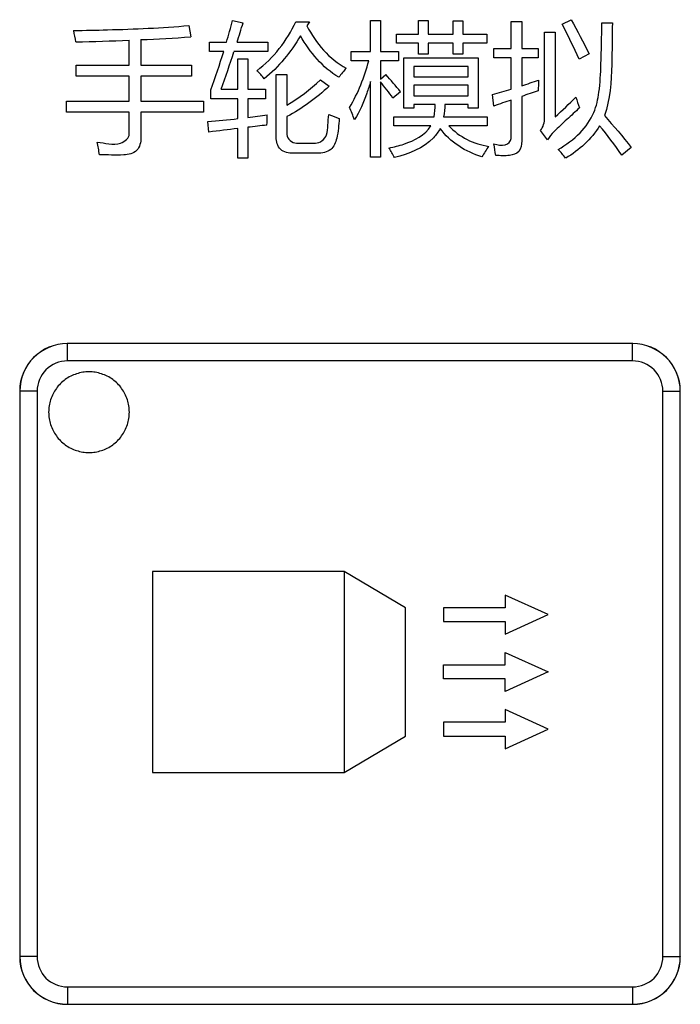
# Model space of a CAD drawing. Header units: millimetres. Extents: x 0 to 1189, y 0 to 841.
# Tile 11 of 64: x 163 to 179, y 320 to 344. Entities that reach past the tile are written whole.
import ezdxf

# ---------------------------------------------------------------- set-up
doc = ezdxf.new("R2010")
doc.units = ezdxf.units.MM
doc.header["$LTSCALE"] = 65.395
doc.layers.add('NC500E-SECONDXF_CONTINUOUS_LINE', color=7, linetype='CONTINUOUS')

msp = doc.modelspace()

# ---------------------------------------------------------------- linework, layer by layer
at = {"layer": 'NC500E-SECONDXF_CONTINUOUS_LINE', "color": 7, "linetype": 'Continuous'}
for p, q in [((168.065, 344.076), (168.33, 344.017)), ((169.636, 344.041), (169.973, 344.041)), ((169.973, 344.041), (169.911, 343.938)), ((171.489, 343.304), (171.489, 344.069)), ((171.489, 344.069), (171.73, 344.069)), ((171.73, 344.069), (171.73, 343.304)), ((172.678, 343.735), (172.678, 344.069)), ((172.678, 344.069), (172.919, 344.069)), ((172.919, 344.069), (172.919, 343.735)), ((173.532, 343.735), (173.532, 344.065)), ((173.532, 344.065), (173.773, 344.065)), ((173.773, 344.065), (173.773, 343.735)), ((174.972, 343.383), (174.972, 344.048)), ((174.972, 344.048), (175.234, 344.048)), ((175.234, 344.048), (175.234, 343.383)), ((176.233, 343.979), (176.457, 344.093)), ((177.218, 344.017), (177.48, 344.017)), ((166.986, 343.948), (167.031, 343.666)), ((172.133, 343.514), (172.133, 343.735)), ((172.133, 343.735), (172.678, 343.735)), ((172.919, 343.735), (173.532, 343.735)), ((173.773, 343.735), (174.366, 343.735)), ((174.366, 343.735), (174.366, 343.514)), ((175.802, 341.664), (175.802, 343.786)), ((175.802, 343.786), (176.064, 343.786)), ((176.064, 343.786), (176.064, 341.688)), ((165.508, 342.963), (165.508, 343.585)), ((165.798, 343.599), (165.798, 342.963)), ((167.493, 343.301), (167.493, 343.535)), ((167.493, 343.535), (167.917, 343.535)), ((168.178, 343.535), (168.94, 343.535)), ((168.94, 343.535), (168.94, 343.301)), ((172.678, 343.514), (172.133, 343.514)), ((172.678, 343.235), (172.678, 343.514)), ((172.919, 343.514), (172.919, 343.235)), ((173.532, 343.514), (172.919, 343.514)), ((173.532, 343.235), (173.532, 343.514)), ((173.773, 343.514), (173.773, 343.235)), ((174.366, 343.514), (173.773, 343.514)), ((167.848, 343.301), (167.493, 343.301)), ((168.94, 343.301), (168.103, 343.301)), ((171.01, 343.077), (171.01, 343.304)), ((171.01, 343.304), (171.489, 343.304)), ((171.73, 343.304), (172.178, 343.304)), ((172.178, 343.304), (172.178, 343.077)), ((174.545, 343.152), (174.545, 343.383)), ((174.545, 343.383), (174.972, 343.383)), ((175.234, 343.383), (175.637, 343.383)), ((175.637, 343.383), (175.637, 343.152)), ((176.901, 343.245), (176.66, 343.111)), ((168.199, 342.37), (168.199, 343.125)), ((168.199, 343.125), (168.447, 343.125)), ((168.447, 343.125), (168.447, 342.37)), ((171.443, 343.077), (171.01, 343.077)), ((171.73, 343.077), (171.73, 342.622)), ((172.178, 343.077), (171.73, 343.077)), ((172.313, 341.898), (172.313, 343.145)), ((172.313, 343.145), (174.156, 343.145)), ((172.919, 343.235), (172.678, 343.235)), ((173.773, 343.235), (173.532, 343.235)), ((174.156, 343.145), (174.156, 341.898)), ((174.972, 343.152), (174.545, 343.152)), ((174.972, 342.374), (174.972, 343.152)), ((175.234, 343.152), (175.234, 342.456)), ((175.637, 343.152), (175.234, 343.152)), ((164.196, 342.691), (164.196, 342.963)), ((164.196, 342.963), (165.508, 342.963)), ((165.798, 342.963), (167.048, 342.963)), ((167.048, 342.963), (167.048, 342.691)), ((172.561, 342.932), (172.561, 342.674)), ((173.908, 342.932), (172.561, 342.932)), ((173.908, 342.674), (173.908, 342.932)), ((165.508, 342.691), (164.196, 342.691)), ((165.508, 342.074), (165.508, 342.691)), ((165.798, 342.691), (165.798, 342.074)), ((167.048, 342.691), (165.798, 342.691)), ((169.15, 341.182), (169.15, 342.736)), ((169.15, 342.736), (169.412, 342.736)), ((169.412, 342.736), (169.412, 341.974)), ((170.245, 342.605), (170.462, 342.443)), ((171.489, 340.689), (171.489, 342.565)), ((171.73, 342.622), (171.865, 342.732)), ((171.73, 342.555), (171.73, 340.689)), ((172.561, 342.674), (173.908, 342.674)), ((167.531, 342.136), (167.531, 342.353)), ((167.786, 342.37), (168.199, 342.37)), ((168.447, 342.37), (168.888, 342.37)), ((168.888, 342.37), (168.888, 342.136)), ((172.23, 342.308), (172.04, 342.15)), ((172.561, 342.467), (172.561, 342.208)), ((173.908, 342.467), (172.561, 342.467)), ((173.908, 342.208), (173.908, 342.467)), ((163.955, 341.802), (163.955, 342.074)), ((163.955, 342.074), (165.508, 342.074)), ((165.798, 342.074), (167.345, 342.074)), ((167.345, 342.074), (167.345, 341.802)), ((168.199, 342.136), (167.531, 342.136)), ((168.199, 341.643), (168.199, 342.136)), ((168.447, 342.136), (168.447, 341.671)), ((168.888, 342.136), (168.447, 342.136)), ((172.561, 342.208), (173.908, 342.208)), ((174.545, 341.953), (174.507, 342.239)), ((174.972, 341.147), (174.972, 342.103)), ((175.234, 342.193), (175.234, 341.089)), ((165.508, 341.802), (163.955, 341.802)), ((165.508, 341.264), (165.508, 341.802)), ((165.798, 341.802), (165.798, 341.168)), ((167.345, 341.802), (165.798, 341.802)), ((172.561, 341.898), (172.313, 341.898)), ((172.561, 341.995), (172.561, 341.898)), ((173.091, 341.995), (172.561, 341.995)), ((173.908, 341.995), (173.329, 341.995)), ((173.908, 341.898), (173.908, 341.995)), ((174.156, 341.898), (173.908, 341.898)), ((167.482, 341.309), (167.455, 341.568)), ((169.412, 341.692), (169.412, 341.247)), ((172.064, 341.464), (172.064, 341.685)), ((172.064, 341.685), (173.062, 341.685)), ((173.298, 341.685), (174.38, 341.685)), ((174.38, 341.685), (174.38, 341.464)), ((168.199, 340.665), (168.199, 341.399)), ((168.447, 341.426), (168.447, 340.665)), ((172.981, 341.464), (172.064, 341.464)), ((174.38, 341.464), (173.429, 341.464)), ((175.875, 341.12), (175.696, 341.347)), ((169.653, 341.034), (170.121, 341.034)), ((177.949, 340.927), (177.718, 340.737)), ((168.447, 340.665), (168.199, 340.665)), ((170.17, 340.782), (169.57, 340.782)), ((171.73, 340.689), (171.489, 340.689)), ((163.974, 336.067), (163.972, 336.069)), ((177.984, 336.069), (163.972, 336.069)), ((163.974, 335.637), (163.974, 336.067)), ((177.982, 336.067), (163.974, 336.067)), ((177.982, 336.067), (177.984, 336.069)), ((177.982, 335.637), (177.982, 336.067)), ((177.982, 335.637), (163.974, 335.637)), ((163.954, 335.199), (163.922, 335.177)), ((163.988, 335.22), (163.954, 335.199)), ((164.022, 335.24), (163.988, 335.22)), ((164.056, 335.259), (164.022, 335.24)), ((164.092, 335.276), (164.056, 335.259)), ((164.128, 335.291), (164.092, 335.276)), ((164.164, 335.306), (164.128, 335.291)), ((164.201, 335.319), (164.164, 335.306)), ((164.239, 335.33), (164.201, 335.319)), ((164.277, 335.34), (164.239, 335.33)), ((164.315, 335.349), (164.277, 335.34)), ((164.354, 335.356), (164.315, 335.349)), ((164.393, 335.361), (164.354, 335.356)), ((164.432, 335.365), (164.393, 335.361)), ((164.471, 335.368), (164.432, 335.365)), ((164.51, 335.368), (164.471, 335.368)), ((164.549, 335.368), (164.51, 335.368)), ((164.588, 335.365), (164.549, 335.368)), ((164.627, 335.361), (164.588, 335.365)), ((164.666, 335.356), (164.627, 335.361)), ((164.705, 335.349), (164.666, 335.356)), ((164.743, 335.34), (164.705, 335.349)), ((164.781, 335.33), (164.743, 335.34)), ((164.818, 335.318), (164.781, 335.33)), ((164.855, 335.306), (164.818, 335.318)), ((164.892, 335.291), (164.855, 335.306)), ((164.928, 335.275), (164.892, 335.291)), ((164.964, 335.258), (164.928, 335.275)), ((164.998, 335.24), (164.964, 335.258)), ((165.032, 335.22), (164.998, 335.24)), ((165.065, 335.199), (165.032, 335.22)), ((165.098, 335.177), (165.065, 335.199)), ((163.701, 334.956), (163.679, 334.924)), ((163.725, 334.988), (163.701, 334.956)), ((163.75, 335.018), (163.725, 334.988)), ((163.775, 335.047), (163.75, 335.018)), ((163.803, 335.076), (163.775, 335.047)), ((163.831, 335.103), (163.803, 335.076)), ((163.86, 335.129), (163.831, 335.103)), ((163.891, 335.153), (163.86, 335.129)), ((163.922, 335.177), (163.891, 335.153)), ((165.129, 335.153), (165.098, 335.177)), ((165.159, 335.129), (165.129, 335.153)), ((165.189, 335.103), (165.159, 335.129)), ((165.217, 335.076), (165.189, 335.103)), ((165.244, 335.047), (165.217, 335.076)), ((165.27, 335.018), (165.244, 335.047)), ((165.295, 334.988), (165.27, 335.018)), ((165.318, 334.956), (165.295, 334.988)), ((165.341, 334.924), (165.318, 334.956)), ((162.792, 334.889), (162.792, 320.877)), ((162.794, 334.887), (162.792, 334.889)), ((162.794, 334.887), (162.794, 320.879)), ((163.224, 334.887), (162.794, 334.887)), ((163.224, 334.887), (163.224, 320.879)), ((163.573, 334.714), (163.56, 334.677)), ((163.587, 334.751), (163.573, 334.714)), ((163.603, 334.787), (163.587, 334.751)), ((163.62, 334.822), (163.603, 334.787)), ((163.638, 334.857), (163.62, 334.822)), ((163.658, 334.891), (163.638, 334.857)), ((163.679, 334.924), (163.658, 334.891)), ((165.362, 334.891), (165.341, 334.924)), ((165.381, 334.857), (165.362, 334.891)), ((165.4, 334.822), (165.381, 334.857)), ((165.417, 334.787), (165.4, 334.822)), ((165.433, 334.751), (165.417, 334.787)), ((165.447, 334.714), (165.433, 334.751)), ((165.46, 334.677), (165.447, 334.714)), ((178.732, 320.879), (178.732, 334.887)), ((178.732, 334.887), (179.162, 334.887)), ((179.162, 334.887), (179.164, 334.889)), ((179.162, 320.879), (179.162, 334.887)), ((179.164, 320.877), (179.164, 334.889)), ((163.517, 334.486), (163.513, 334.447)), ((163.523, 334.525), (163.517, 334.486)), ((163.529, 334.563), (163.523, 334.525)), ((163.538, 334.601), (163.529, 334.563)), ((163.548, 334.639), (163.538, 334.601)), ((163.56, 334.677), (163.548, 334.639)), ((165.471, 334.639), (165.46, 334.677)), ((165.481, 334.601), (165.471, 334.639)), ((165.49, 334.563), (165.481, 334.601)), ((165.497, 334.525), (165.49, 334.563)), ((165.503, 334.486), (165.497, 334.525)), ((165.507, 334.447), (165.503, 334.486)), ((163.511, 334.408), (163.51, 334.368)), ((163.51, 334.368), (163.511, 334.329)), ((163.513, 334.447), (163.511, 334.408)), ((163.511, 334.329), (163.513, 334.29)), ((163.513, 334.29), (163.517, 334.251)), ((163.517, 334.251), (163.523, 334.212)), ((165.497, 334.212), (165.503, 334.251)), ((165.503, 334.251), (165.507, 334.29)), ((165.509, 334.408), (165.507, 334.447)), ((165.507, 334.29), (165.509, 334.329)), ((165.51, 334.368), (165.509, 334.408)), ((165.509, 334.329), (165.51, 334.368)), ((163.523, 334.212), (163.53, 334.174)), ((163.53, 334.174), (163.538, 334.135)), ((163.538, 334.135), (163.548, 334.097)), ((163.548, 334.097), (163.56, 334.06)), ((163.56, 334.06), (163.573, 334.023)), ((163.573, 334.023), (163.587, 333.986)), ((163.587, 333.986), (163.603, 333.95)), ((165.417, 333.95), (165.433, 333.986)), ((165.433, 333.986), (165.447, 334.023)), ((165.447, 334.023), (165.46, 334.06)), ((165.46, 334.06), (165.471, 334.097)), ((165.471, 334.097), (165.481, 334.135)), ((165.481, 334.135), (165.49, 334.174)), ((165.49, 334.174), (165.497, 334.212)), ((163.603, 333.95), (163.62, 333.915)), ((163.62, 333.915), (163.638, 333.88)), ((163.638, 333.88), (163.658, 333.846)), ((163.658, 333.846), (163.679, 333.813)), ((163.679, 333.813), (163.701, 333.781)), ((163.701, 333.781), (163.725, 333.749)), ((163.725, 333.749), (163.75, 333.719)), ((165.27, 333.719), (165.295, 333.749)), ((165.295, 333.749), (165.318, 333.781)), ((165.318, 333.781), (165.341, 333.813)), ((165.341, 333.813), (165.362, 333.846)), ((165.362, 333.846), (165.381, 333.88)), ((165.381, 333.88), (165.4, 333.915)), ((165.4, 333.915), (165.417, 333.95)), ((163.75, 333.719), (163.776, 333.69)), ((163.776, 333.69), (163.803, 333.661)), ((163.803, 333.661), (163.831, 333.634)), ((163.831, 333.634), (163.86, 333.608)), ((163.86, 333.608), (163.891, 333.584)), ((163.891, 333.584), (163.922, 333.56)), ((163.922, 333.56), (163.954, 333.538)), ((163.954, 333.538), (163.988, 333.517)), ((163.988, 333.517), (164.022, 333.497)), ((164.022, 333.497), (164.056, 333.479)), ((164.964, 333.479), (164.998, 333.497)), ((164.998, 333.497), (165.032, 333.517)), ((165.032, 333.517), (165.065, 333.538)), ((165.065, 333.538), (165.098, 333.56)), ((165.098, 333.56), (165.129, 333.584)), ((165.129, 333.584), (165.159, 333.608)), ((165.159, 333.608), (165.189, 333.634)), ((165.189, 333.634), (165.217, 333.661)), ((165.217, 333.661), (165.244, 333.69)), ((165.244, 333.69), (165.27, 333.719)), ((164.056, 333.479), (164.092, 333.461)), ((164.092, 333.461), (164.128, 333.446)), ((164.128, 333.446), (164.164, 333.431)), ((164.164, 333.431), (164.201, 333.418)), ((164.201, 333.418), (164.239, 333.407)), ((164.239, 333.407), (164.277, 333.397)), ((164.277, 333.397), (164.315, 333.388)), ((164.315, 333.388), (164.354, 333.381)), ((164.354, 333.381), (164.393, 333.376)), ((164.393, 333.376), (164.432, 333.372)), ((164.432, 333.372), (164.471, 333.369)), ((164.471, 333.369), (164.51, 333.369)), ((164.51, 333.369), (164.549, 333.369)), ((164.549, 333.369), (164.588, 333.372)), ((164.588, 333.372), (164.627, 333.376)), ((164.627, 333.376), (164.666, 333.381)), ((164.666, 333.381), (164.705, 333.388)), ((164.705, 333.388), (164.743, 333.397)), ((164.743, 333.397), (164.781, 333.407)), ((164.781, 333.407), (164.818, 333.418)), ((164.818, 333.418), (164.855, 333.431)), ((164.855, 333.431), (164.892, 333.446)), ((164.892, 333.446), (164.928, 333.461)), ((164.928, 333.461), (164.964, 333.479)), ((166.083, 330.425), (166.083, 325.442)), ((170.831, 330.425), (166.083, 330.425)), ((170.831, 330.425), (170.831, 325.442)), ((172.351, 329.524), (170.831, 330.425)), ((174.826, 329.837), (174.826, 329.524)), ((175.887, 329.352), (174.826, 329.837)), ((172.351, 326.343), (172.351, 329.524)), ((173.299, 329.524), (173.299, 329.181)), ((174.826, 329.524), (173.299, 329.524)), ((174.826, 328.868), (175.887, 329.352)), ((173.299, 329.181), (174.826, 329.181)), ((174.826, 329.181), (174.826, 328.868)), ((174.826, 328.106), (174.826, 328.417)), ((174.826, 328.417), (175.887, 327.933)), ((173.299, 327.761), (173.299, 328.106)), ((173.299, 328.106), (174.826, 328.106)), ((175.887, 327.933), (174.826, 327.449)), ((174.826, 327.761), (173.299, 327.761)), ((174.826, 327.449), (174.826, 327.761)), ((174.826, 326.999), (174.826, 326.686)), ((175.887, 326.514), (174.826, 326.999)), ((173.299, 326.686), (173.299, 326.343)), ((174.826, 326.686), (173.299, 326.686)), ((174.826, 326.03), (175.887, 326.514)), ((170.831, 325.442), (172.351, 326.343)), ((173.299, 326.343), (174.826, 326.343)), ((174.826, 326.343), (174.826, 326.03)), ((166.083, 325.442), (170.831, 325.442)), ((162.794, 320.879), (162.792, 320.877)), ((163.224, 320.879), (162.794, 320.879)), ((178.732, 320.879), (179.162, 320.879)), ((179.162, 320.879), (179.164, 320.877)), ((163.974, 320.129), (163.974, 319.699)), ((163.974, 320.129), (177.982, 320.129)), ((177.982, 320.129), (177.982, 319.699)), ((163.974, 319.699), (163.972, 319.697)), ((163.972, 319.697), (177.984, 319.697)), ((163.974, 319.699), (177.982, 319.699)), ((177.982, 319.699), (177.984, 319.697))]:
    msp.add_line(p, q, dxfattribs=at)
for centre, radius, start, end in [((138.318, 353.185), 31.381, 342.0909, 343.014), ((160.616, 343.035), 3.602, 8.0833, 12.6532), ((161.644, 442.144), 98.635, 271.4746, 272.24548), ((162.248, 420.142), 76.626, 272.65549, 273.57909), ((138.186, 352.975), 31.442, 340.2892, 342.0799), ((167.637, 341.683), 1.541, 37.8712, 48.0338), ((167.032, 338.198), 6.626, 38.333, 43.1713), ((161.842, 383.672), 43.337, 288.0006, 288.5811), ((182.21, 321.861), 21.495, 107.7853, 108.9367), ((183.741, 316.423), 27.136, 108.8539, 109.8097), ((168.084, 340.63), 3.16, 18.1744, 24.0703), ((165.184, 367.545), 26.077, 274.9956, 276.6391), ((165.953, 361.86), 20.342, 277.0417, 278.4126), ((67.087, 345.741), 101.921, 357.60507, 357.74849), ((205.432, 40.626), 303.068, 97.05676, 97.19328), ((163.799, 330.717), 17.151, 35.7507, 38.8102), ((162.353, 340.485), 2.429, 6.2171, 13.7326), ((170.086, 339.707), 2.215, 25.9342, 33.0026), ((166.93, 339.674), 7.731, 7.8318, 9.977), ((174.919, 339.627), 1.743, 36.3821, 45.8613), ((163.974, 334.887), 1.18, 90.0088, 179.9912), ((177.982, 334.887), 1.18, 0.0088, 89.9912), ((163.974, 334.887), 0.75, 89.9998, 180.0002), ((177.982, 334.887), 0.75, 359.9998, 90.0002), ((163.974, 320.879), 1.18, 180.0088, 269.9912), ((163.974, 320.879), 0.75, 179.9998, 270.0002), ((177.982, 320.879), 1.18, 270.0088, 359.9912), ((177.982, 320.879), 0.75, 269.9998, 0.0002)]:
    msp.add_arc(centre, radius, start, end, dxfattribs=at)
for centre, major_axis, start_param, end_param in [((163.973, 334.888), (0.835, -0.835), 2.356347, 3.926839), ((177.983, 334.888), (0.835, 0.835), -0.785246, 0.785246), ((163.973, 320.878), (0.835, 0.835), 2.356347, 3.926839), ((177.983, 320.878), (0.835, -0.835), -0.785246, 0.785246)]:
    msp.add_ellipse(centre, major_axis=major_axis, ratio=0.999695, start_param=start_param, end_param=end_param, dxfattribs=at)
for points in [[(167.917, 343.535), (167.97, 343.714), (168.021, 343.894), (168.065, 344.076)], [(168.668, 342.829), (169.082, 343.139), (169.417, 343.573), (169.636, 344.041)], [(176.66, 343.111), (176.525, 343.404), (176.386, 343.695), (176.233, 343.979)], [(176.457, 344.093), (176.613, 343.814), (176.763, 343.533), (176.901, 343.245)], [(169.911, 343.938), (170.13, 343.515), (170.462, 343.11), (170.886, 342.894)], [(169.749, 343.69), (169.512, 343.293), (169.215, 342.918), (168.854, 342.629)], [(170.7, 342.667), (170.3, 342.905), (169.981, 343.286), (169.749, 343.69)], [(167.531, 342.353), (167.642, 342.667), (167.748, 342.983), (167.848, 343.301)], [(170.969, 341.919), (171.183, 342.277), (171.335, 342.674), (171.443, 343.077)], [(170.886, 342.894), (170.821, 342.821), (170.758, 342.746), (170.7, 342.667)], [(169.412, 341.974), (169.713, 342.149), (169.995, 342.363), (170.245, 342.605)], [(172.04, 342.15), (171.944, 342.29), (171.841, 342.426), (171.73, 342.555)], [(175.651, 342.594), (175.647, 342.506), (175.644, 342.417), (175.644, 342.329)], [(170.462, 342.443), (170.145, 342.152), (169.795, 341.888), (169.412, 341.692)], [(174.507, 342.239), (174.663, 342.28), (174.818, 342.326), (174.972, 342.374)], [(176.064, 341.688), (176.242, 341.844), (176.41, 342.01), (176.578, 342.177)], [(176.578, 342.177), (176.599, 342.086), (176.629, 341.995), (176.667, 341.909)], [(173.062, 341.685), (173.08, 341.787), (173.087, 341.891), (173.091, 341.995)], [(173.329, 341.995), (173.323, 341.891), (173.315, 341.787), (173.298, 341.685)], [(170.452, 341.747), (170.539, 341.715), (170.624, 341.68), (170.711, 341.647)], [(175.696, 341.347), (175.768, 341.432), (175.802, 341.553), (175.802, 341.664)], [(177.284, 341.717), (177.512, 341.46), (177.735, 341.197), (177.949, 340.927)], [(168.919, 341.482), (168.762, 341.463), (168.604, 341.445), (168.447, 341.426)], [(174.249, 340.696), (173.847, 340.813), (173.457, 341.061), (173.21, 341.399)], [(173.429, 341.464), (173.676, 341.188), (174.051, 341.009), (174.417, 340.954)], [(177.163, 341.466), (176.966, 341.132), (176.656, 340.86), (176.323, 340.662)], [(169.412, 341.247), (169.412, 341.14), (169.545, 341.034), (169.653, 341.034)], [(174.417, 340.954), (174.355, 340.872), (174.298, 340.786), (174.249, 340.696)]]:
    msp.add_open_spline(points, degree=3, dxfattribs=at)
for points, knots in [([(176.133, 340.879), (176.332, 340.99), (176.686, 341.246), (177.046, 341.751), (177.171, 342.354), (177.206, 343.099), (177.214, 343.674), (177.218, 344.017)], [0, 0, 0, 0, 0.193541, 0.366201, 0.511948, 0.708424, 1, 1, 1, 1]), ([(177.48, 344.017), (177.476, 343.673), (177.469, 342.907), (177.429, 342.118), (177.284, 341.717)], [0, 0, 0, 0, 0.44702, 1, 1, 1, 1]), ([(164.13, 343.824), (164.41, 343.829), (165.363, 343.849), (166.316, 343.889), (166.986, 343.948)], [0, 0, 0, 0, 0.29341, 1, 1, 1, 1]), ([(171.489, 342.565), (171.46, 342.466), (171.356, 342.138), (171.223, 341.814), (171.086, 341.616)], [0, 0, 0, 0, 0.300484, 1, 1, 1, 1]), ([(176.667, 341.909), (176.562, 341.814), (176.353, 341.614), (176.07, 341.369), (175.922, 341.189), (175.875, 341.12)], [0, 0, 0, 0, 0.378784, 0.774705, 1, 1, 1, 1]), ([(170.121, 341.034), (170.236, 341.034), (170.433, 341.2), (170.423, 341.49), (170.447, 341.657), (170.452, 341.747)], [0, 0, 0, 0, 0.403369, 0.6855, 1, 1, 1, 1]), ([(170.711, 341.647), (170.698, 341.483), (170.686, 341.219), (170.534, 340.826), (170.284, 340.782), (170.17, 340.782)], [0, 0, 0, 0, 0.427075, 0.702959, 1, 1, 1, 1]), ([(171.944, 340.913), (172.068, 340.939), (172.446, 341.035), (172.844, 341.233), (172.981, 341.464)], [0, 0, 0, 0, 0.321276, 1, 1, 1, 1]), ([(173.21, 341.399), (173.168, 341.315), (172.894, 340.939), (172.429, 340.766), (172.078, 340.675)], [0, 0, 0, 0, 0.206198, 1, 1, 1, 1]), ([(164.713, 341.061), (164.906, 341.047), (165.202, 340.913), (165.508, 341.16), (165.508, 341.264)], [0, 0, 0, 0, 0.649538, 1, 1, 1, 1]), ([(165.798, 341.168), (165.798, 341.057), (165.736, 340.797), (165.267, 340.715), (164.969, 340.746), (164.768, 340.748)], [0, 0, 0, 0, 0.261252, 0.526755, 1, 1, 1, 1]), ([(169.57, 340.782), (169.46, 340.782), (169.211, 340.829), (169.15, 341.076), (169.15, 341.182)], [0, 0, 0, 0, 0.510007, 1, 1, 1, 1]), ([(174.545, 341.013), (174.637, 341.002), (174.799, 340.934), (174.972, 341.076), (174.972, 341.147)], [0, 0, 0, 0, 0.566172, 1, 1, 1, 1]), ([(175.234, 341.089), (175.234, 340.998), (175.204, 340.797), (174.895, 340.706), (174.705, 340.725), (174.59, 340.727)], [0, 0, 0, 0, 0.316136, 0.600091, 1, 1, 1, 1])]:
    msp.add_open_spline(points, degree=3, knots=knots, dxfattribs=at)

doc.saveas('drawing.dxf')
